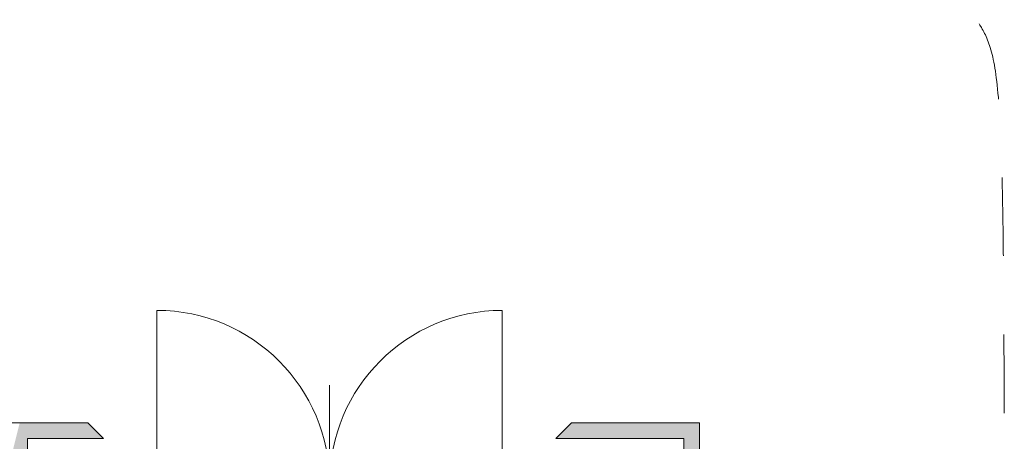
# Model space of a CAD drawing. Header units: centimetres. Extents: x -2424 to 1783, y 5 to 2907.
# Tile 50 of 94: x 37 to 414, y 1116 to 1277. Entities that reach past the tile are written whole.
import ezdxf

# ---------------------------------------------------------------- set-up
doc = ezdxf.new("R2010")
doc.units = ezdxf.units.CM
doc.linetypes.add('Dash', pattern=[60, 30, -30])
for name, color, linetype, lineweight in [('A-DETL', 90, 'Continuous', 9), ('A-DOOR', 31, 'Continuous', 13), ('A-WALL', 113, 'Continuous', 13)]:
    doc.layers.add(name, color=color, linetype=linetype, lineweight=lineweight)
doc.layers.add('A-WALL-PATT', color=111, linetype='Continuous', lineweight=13, plot=False)

msp = doc.modelspace()

# ---------------------------------------------------------------- linework, layer by layer
at = {"layer": 'A-DETL', "color": 251, "linetype": 'Dash', "lineweight": 9}
msp.add_open_spline([(-555.62, 1472.57), (-478.91, 1472.57), (-450.62, 1472.57), (-439.12, 1472.57), (-439.12, 1461.07), (-439.12, 1432.79), (-439.12, 1329.11), (-439.12, 1326.28), (-439.12, 1289.33), (-402.17, 1289.33), (-399.34, 1289.33), (54.38, 1289.33), (347.2, 1289.33), (391.67, 1289.33), (413.88, 1267.11), (413.88, 1211.15), (413.88, 1019.9)], degree=3, knots=[0, 0, 0, 0, 1.274059, 1.834911, 2.395763, 3.964714, 5.438832, 7.007784, 7.847024, 8.686264, 14.083246, 22.278473, 30.929004, 34.961158, 36.402966, 39.45005, 39.45005, 39.45005, 39.45005], dxfattribs=at)
at = {"layer": 'A-DOOR', "color": 251, "lineweight": 9}
for p, q in [((89.88, 1100.33), (89.88, 1166.33)), ((221.88, 1100.33), (221.88, 1166.33)), ((155.88, 1137.83), (155.88, 1067.83))]:
    msp.add_line(p, q, dxfattribs=at)
for centre, start, end in [((89.88, 1100.33), 0, 90), ((221.88, 1100.33), 90, 180)]:
    msp.add_arc(centre, 66, start, end, dxfattribs=at)
at = {"layer": 'A-WALL', "color": 251, "lineweight": 9}
for p, q in [((63.38, 1123.33), (-39.12, 1123.33)), ((69.38, 1117.33), (63.38, 1123.33)), ((248.38, 1123.33), (242.38, 1117.33)), ((297.38, 1123.33), (248.38, 1123.33)), ((297.38, 1015.88), (297.38, 1123.33)), ((40.38, 896.33), (40.38, 1117.33)), ((40.38, 1117.33), (69.38, 1117.33)), ((242.38, 1117.33), (291.38, 1117.33)), ((291.38, 1117.33), (291.38, 803.33))]:
    msp.add_line(p, q, dxfattribs=at)
at = {"layer": 'A-WALL-PATT', "color": 251, "linetype": 'Continuous', "lineweight": 9, "extrusion": (0, 0, -1)}
for points in [[(-37.38, 1123.33), (-34.38, 1111.33), (-37.38, 1111.33)], [(-37.38, 1117.33), (-63.38, 1123.33), (-37.38, 1123.33)], [(-63.38, 1123.33), (-37.38, 1117.33), (-40.38, 1117.33)], [(-63.38, 1123.33), (-40.38, 1117.33), (-69.38, 1117.33)], [(-291.38, 1117.33), (-248.38, 1123.33), (-242.38, 1117.33)], [(-248.38, 1123.33), (-291.38, 1117.33), (-291.38, 1123.33)], [(-297.38, 803.33), (-291.38, 1123.33), (-291.38, 803.33)], [(-291.38, 1123.33), (-297.38, 803.33), (-297.38, 1123.33)], [(-37.38, 1111.33), (-40.38, 896.33), (-40.38, 1117.33)], [(-40.38, 1117.33), (-37.38, 1117.33), (-37.38, 1111.33)]]:
    msp.add_solid(points, dxfattribs=at)

doc.saveas('drawing.dxf')
